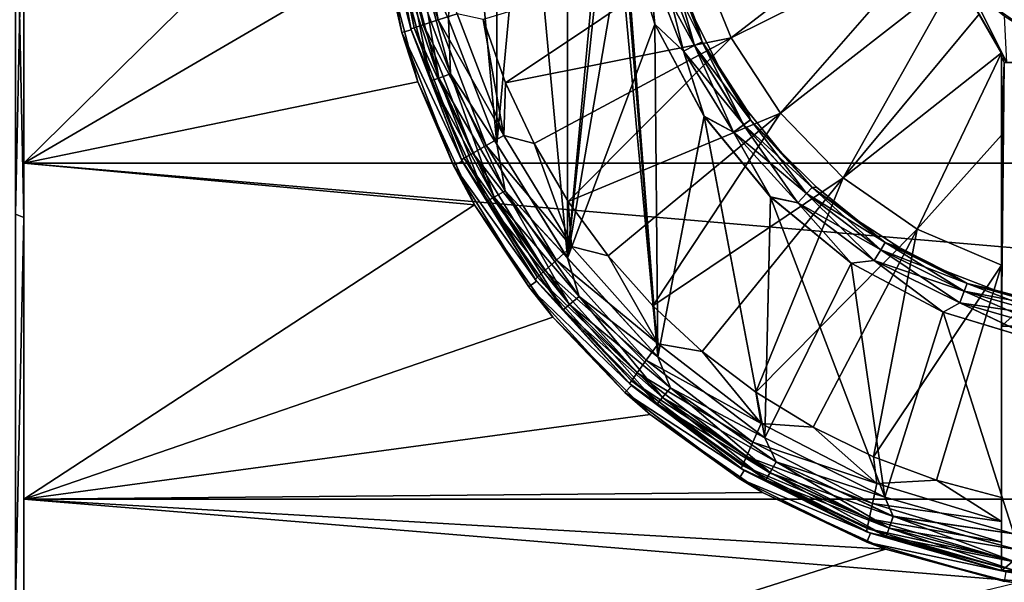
# Model space of a CAD drawing. Header units: metres. Extents: x -82 to 113, y -109 to 109.
# Tile 9 of 256: x -71.34 to -66.26, y -80.44 to -77.53. Entities that reach past the tile are written whole.
import ezdxf

# ---------------------------------------------------------------- set-up
doc = ezdxf.new("R2010")
doc.units = ezdxf.units.M
doc.layers.add('solid_20_382_013_XXX', color=7, linetype='CONTINUOUS')

msp = doc.modelspace()

# ---------------------------------------------------------------- linework, layer by layer
at = {"layer": 'solid_20_382_013_XXX'}
for points in [[(-68.511902, -78.760765, -28.4), (-68.511993, -74.239365, -28.4), (-68.045326, -73.727776, -28.4)], [(-68.511902, -78.760765, -28.4), (-68.045326, -73.727776, -28.4), (-68.269997, -76.499878, -28.4)], [(-68.876518, -78.172203, -28.4), (-68.876617, -74.827988, -28.4), (-68.511993, -74.239365, -28.4)], [(-68.511993, -78.760635, -30.4), (-68.511902, -74.239235, -30.4), (-68.876518, -74.827797, -30.4)], [(-68.511902, -78.760765, -28.4), (-68.876518, -78.172203, -28.4), (-68.511993, -74.239365, -28.4)], [(-68.045326, -79.272224, -30.4), (-68.511902, -74.239235, -30.4), (-68.511993, -78.760635, -30.4)], [(-68.269997, -76.500122, -30.4), (-68.511902, -74.239235, -30.4), (-68.045326, -79.272224, -30.4)], [(-68.876617, -78.172012, -30.4), (-68.876518, -74.827797, -30.4), (-69.126717, -75.473312, -30.4)], [(-68.876518, -78.172203, -28.4), (-69.126717, -77.526688, -28.4), (-68.876617, -74.827988, -28.4)], [(-68.511993, -78.760635, -30.4), (-68.876518, -74.827797, -30.4), (-68.876617, -78.172012, -30.4)], [(-68.876617, -78.172012, -30.4), (-69.126717, -75.473312, -30.4), (-69.126793, -77.526421, -30.4)], [(-71.362541, -76.5, -55.333809), (-71.32, -76.5, -54.847591), (-71.32, -78.551392, -54.713406)], [(-71.362541, -78.534637, -55.205799), (-71.362541, -76.5, -55.333809), (-71.32, -78.551392, -54.713406)], [(-71.362541, -78.534637, -22.994202), (-71.32, -78.551308, -23.486582), (-71.32, -76.5, -23.352407)], [(-71.362541, -76.5, -22.866192), (-71.362541, -78.534637, -22.994202), (-71.32, -76.5, -23.352407)], [(-71.32, -76.5, -52.099998), (-51.02, -76.5, -52.099998), (-51.02, -78.270164, -51.978916)], [(-71.32, -78.270187, -51.978912), (-71.32, -76.5, -52.099998), (-51.02, -78.270164, -51.978916)], [(-71.32, -78.270187, -51.978912), (-71.32, -78.551392, -54.713406), (-71.32, -76.5, -54.847591)], [(-71.32, -78.270187, -51.978912), (-71.32, -76.5, -54.847591), (-71.32, -76.5, -52.099998)], [(-71.32, -76.5, -26.1), (-71.32, -76.5, -23.352407), (-71.32, -78.551308, -23.486582)], [(-71.32, -78.270187, -26.221087), (-71.32, -76.5, -26.1), (-71.32, -78.551308, -23.486582)], [(-69.519997, -76.5, -26.1), (-71.32, -76.5, -26.1), (-71.32, -78.270187, -26.221087)], [(-69.519997, -76.5, -26.1), (-71.32, -78.270187, -26.221087), (-69.461136, -77.183723, -26.117994)], [(-68.511902, -78.760765, -28.4), (-68.269997, -76.499878, -28.4), (-68.217125, -77.036652, -28.4)], [(-68.217079, -77.036896, -30.4), (-68.269997, -76.500122, -30.4), (-68.045326, -79.272224, -30.4)], [(-66.963379, -76.5, -26.174604), (-66.241692, -77.75, -28.308971), (-66.241692, -77.75, -28.959791)], [(-66.963379, -76.5, -26.174604), (-66.269997, -77.700958, -27.6), (-66.241692, -77.75, -28.308971)], [(-66.963379, -76.5, -26.174604), (-66.241692, -77.75, -28.959791), (-66.241692, -77.75, -29.6)], [(-66.602531, -77.125, -29.6), (-66.963379, -76.5, -26.174604), (-66.241692, -77.75, -29.6)], [(-66.963379, -76.5, -26.174604), (-66.269997, -77.700958, -26.171783), (-66.269997, -77.700958, -27.6)], [(-66.963379, -76.5, -26.174604), (-66.846588, -76.702286, -26.164461), (-66.269997, -77.700958, -26.171783)], [(-66.348915, -77.435631, -30.6), (-66.100906, -77.606819, -30.6), (-65.519997, -76.5, -31.321688)], [(-66.846588, -76.702286, -26.164461), (-66.38591, -77.500198, -26.162647), (-66.269997, -77.700958, -26.171783)], [(-69.319214, -77.580956, -31.1), (-69.453148, -76.864433, -31.1), (-69.50293, -76.869102, -31.1)], [(-69.461136, -77.183723, -26.117994), (-69.367287, -77.594696, -31.1), (-69.50293, -76.869102, -31.1)], [(-69.319214, -77.580956, -31.1), (-69.50293, -76.869102, -31.1), (-69.367287, -77.594696, -31.1)], [(-69.30426, -77.570923, -26.918541), (-69.436272, -76.861031, -26.918541), (-69.4533, -76.862823, -27.048277)], [(-69.320557, -77.576233, -27.048277), (-69.4533, -76.862823, -27.048277), (-69.453148, -76.864464, -28.200001)], [(-69.30426, -77.570923, -26.918541), (-69.4533, -76.862823, -27.048277), (-69.320557, -77.576233, -27.048277)], [(-69.453148, -76.864464, -30.6), (-69.453148, -76.864433, -31.1), (-69.319214, -77.580956, -31.1)], [(-69.319214, -77.580971, -30.6), (-69.453148, -76.864464, -30.6), (-69.319214, -77.580956, -31.1)], [(-69.394997, -77.183266, -30.523464), (-69.453148, -76.864464, -30.6), (-69.319214, -77.580971, -30.6)], [(-69.319214, -77.580971, -28.200001), (-69.453148, -76.864464, -28.200001), (-69.395058, -77.183273, -28.276392)], [(-69.320557, -77.576233, -27.048277), (-69.453148, -76.864464, -28.200001), (-69.319214, -77.580971, -28.200001)], [(-69.256424, -77.555351, -26.797577), (-69.386276, -76.855766, -26.797577), (-69.436272, -76.861031, -26.918541)], [(-69.256424, -77.555351, -26.797577), (-69.436272, -76.861031, -26.918541), (-69.30426, -77.570923, -26.918541)], [(-69.180336, -77.530586, -26.693821), (-69.306747, -76.847397, -26.693821), (-69.386276, -76.855766, -26.797577)], [(-69.180336, -77.530586, -26.693821), (-69.386276, -76.855766, -26.797577), (-69.256424, -77.555351, -26.797577)], [(-69.180336, -77.530586, -26.693821), (-69.0812, -77.498322, -26.614393), (-69.306747, -76.847397, -26.693821)], [(-67.666283, -77.623375, -26.311182), (-66.73175, -76.901192, -26.15831), (-67.841461, -77.192329, -26.311182)], [(-67.666283, -77.623375, -26.311182), (-66.616341, -77.101082, -26.155943), (-66.73175, -76.901192, -26.15831)], [(-68.511902, -78.760765, -28.4), (-68.217125, -77.036652, -28.4), (-68.060486, -77.552811, -28.4)], [(-68.091408, -77.231628, -28.415224), (-68.060486, -77.552811, -28.4), (-68.217125, -77.036652, -28.4)], [(-68.06041, -77.553001, -30.4), (-68.217079, -77.036896, -30.4), (-68.045326, -79.272224, -30.4)], [(-68.091545, -77.231667, -30.384836), (-68.217079, -77.036896, -30.4), (-68.06041, -77.553001, -30.4)], [(-67.411926, -78.012985, -26.311182), (-66.616341, -77.101082, -26.155943), (-67.666283, -77.623375, -26.311182)], [(-67.411926, -78.012985, -26.311182), (-66.500786, -77.301224, -26.1574), (-66.616341, -77.101082, -26.155943)], [(-66.44886, -77.336479, -29.6), (-66.602531, -77.125, -29.6), (-66.241692, -77.75, -29.6)], [(-69.461136, -77.183723, -26.117994), (-71.32, -78.270187, -26.221087), (-69.284882, -77.851166, -26.17041)], [(-69.461136, -77.183723, -26.117994), (-69.284882, -77.851166, -26.17041), (-69.367287, -77.594696, -31.1)], [(-69.395058, -77.183273, -28.276392), (-69.352356, -77.175751, -28.341366), (-69.176788, -77.830963, -28.341366)], [(-69.217537, -77.845795, -28.276392), (-69.395058, -77.183273, -28.276392), (-69.176788, -77.830963, -28.341366)], [(-69.319214, -77.580971, -28.200001), (-69.395058, -77.183273, -28.276392), (-69.217537, -77.845795, -28.276392)], [(-69.352249, -77.175728, -30.458523), (-69.394997, -77.183266, -30.523464), (-69.217484, -77.845772, -30.523464)], [(-69.217484, -77.845772, -30.523464), (-69.394997, -77.183266, -30.523464), (-69.319214, -77.580971, -30.6)], [(-69.352356, -77.175751, -28.341366), (-69.288406, -77.164474, -28.384775), (-69.115768, -77.808754, -28.384775)], [(-69.176788, -77.830963, -28.341366), (-69.352356, -77.175751, -28.341366), (-69.115768, -77.808754, -28.384775)], [(-69.176689, -77.830925, -30.458523), (-69.288261, -77.164444, -30.415165), (-69.352249, -77.175728, -30.458523)], [(-69.176689, -77.830925, -30.458523), (-69.352249, -77.175728, -30.458523), (-69.217484, -77.845772, -30.523464)], [(-69.115768, -77.808754, -28.384775), (-69.288406, -77.164474, -28.384775), (-69.126717, -77.526688, -28.4)], [(-69.126793, -77.526421, -30.4), (-69.288261, -77.164444, -30.415165), (-69.115631, -77.808701, -30.415165)], [(-69.176689, -77.830925, -30.458523), (-69.115631, -77.808701, -30.415165), (-69.288261, -77.164444, -30.415165)], [(-67.841461, -77.192329, -26.311182), (-68.947006, -77.527679, -26.564878), (-68.831215, -77.855125, -26.564878)], [(-67.666283, -77.623375, -26.311182), (-67.841461, -77.192329, -26.311182), (-68.831215, -77.855125, -26.564878)], [(-68.029053, -77.21389, -30.341476), (-67.855156, -77.662766, -30.341476), (-67.987297, -77.202003, -30.276537)], [(-67.987244, -77.201988, -28.523609), (-67.816238, -77.643394, -28.523609), (-68.028946, -77.21386, -28.458633)], [(-67.987297, -77.202003, -30.276537), (-67.816292, -77.643417, -30.276537), (-67.94519, -77.287994, -30.200001)], [(-67.855156, -77.662766, -30.341476), (-67.816292, -77.643417, -30.276537), (-67.987297, -77.202003, -30.276537)], [(-67.987244, -77.201988, -28.523609), (-67.94519, -77.287994, -28.6), (-67.849541, -77.537178, -28.6)], [(-67.987244, -77.201988, -28.523609), (-67.849541, -77.537178, -28.6), (-67.816238, -77.643394, -28.523609)], [(-68.029053, -77.21389, -30.341476), (-68.091545, -77.231667, -30.384836), (-67.913315, -77.691727, -30.384836)], [(-67.913315, -77.691727, -30.384836), (-68.091545, -77.231667, -30.384836), (-68.06041, -77.553001, -30.4)], [(-68.028946, -77.21386, -28.458633), (-67.855057, -77.66272, -28.458633), (-68.091408, -77.231628, -28.415224)], [(-68.091408, -77.231628, -28.415224), (-67.913185, -77.691666, -28.415224), (-68.060486, -77.552811, -28.4)], [(-67.855057, -77.66272, -28.458633), (-67.913185, -77.691666, -28.415224), (-68.091408, -77.231628, -28.415224)], [(-68.029053, -77.21389, -30.341476), (-67.913315, -77.691727, -30.384836), (-67.855156, -77.662766, -30.341476)], [(-67.816238, -77.643394, -28.523609), (-67.855057, -77.66272, -28.458633), (-68.028946, -77.21386, -28.458633)], [(-67.816292, -77.643417, -30.276537), (-67.849541, -77.537178, -30.200001), (-67.94519, -77.287994, -30.200001)], [(-67.94519, -77.287994, -28.6), (-67.94519, -77.287994, -30.200001), (-67.849541, -77.537178, -30.200001)], [(-67.849541, -77.537178, -28.6), (-67.94519, -77.287994, -28.6), (-67.849541, -77.537178, -30.200001)], [(-67.087776, -78.346771, -26.311182), (-66.500786, -77.301224, -26.1574), (-67.411926, -78.012985, -26.311182)], [(-67.087776, -78.346771, -26.311182), (-66.38591, -77.500198, -26.162647), (-66.500786, -77.301224, -26.1574)], [(-66.44886, -77.336479, -29.6), (-66.241692, -77.75, -29.6), (-66.254883, -77.511169, -29.6)], [(-66.254883, -77.511169, -29.6), (-66.100906, -77.606819, -30.6), (-66.348915, -77.435631, -30.6)], [(-69.180336, -77.530586, -26.693821), (-68.841347, -78.127098, -26.614393), (-69.0812, -77.498322, -26.614393)], [(-69.0812, -77.498322, -26.614393), (-68.841347, -78.127098, -26.614393), (-68.947006, -77.527679, -26.564878)], [(-67.087776, -78.346771, -26.311182), (-66.269997, -77.700958, -26.171783), (-66.38591, -77.500198, -26.162647)], [(-69.001091, -78.219498, -26.797577), (-69.256424, -77.555351, -26.797577), (-69.30426, -77.570923, -26.918541)], [(-68.931725, -78.179375, -26.693821), (-69.180336, -77.530586, -26.693821), (-69.256424, -77.555351, -26.797577)], [(-68.931725, -78.179375, -26.693821), (-69.256424, -77.555351, -26.797577), (-69.001091, -78.219498, -26.797577)], [(-68.931725, -78.179375, -26.693821), (-68.841347, -78.127098, -26.614393), (-69.180336, -77.530586, -26.693821)], [(-68.876617, -78.172012, -30.4), (-69.126793, -77.526421, -30.4), (-69.115631, -77.808701, -30.415165)], [(-69.115768, -77.808754, -28.384775), (-69.126717, -77.526688, -28.4), (-68.876518, -78.172203, -28.4)], [(-68.841347, -78.127098, -26.614393), (-68.831215, -77.855125, -26.564878), (-68.947006, -77.527679, -26.564878)], [(-68.045258, -79.272285, -28.4), (-68.511902, -78.760765, -28.4), (-68.060486, -77.552811, -28.4)], [(-67.913185, -77.691666, -28.415224), (-67.806061, -78.028534, -28.4), (-68.060486, -77.552811, -28.4)], [(-68.045258, -79.272285, -28.4), (-68.060486, -77.552811, -28.4), (-67.806061, -78.028534, -28.4)], [(-67.805977, -78.028664, -30.4), (-68.06041, -77.553001, -30.4), (-68.045326, -79.272224, -30.4)], [(-67.913315, -77.691727, -30.384836), (-68.06041, -77.553001, -30.4), (-67.805977, -78.028664, -30.4)], [(-67.816292, -77.643417, -30.276537), (-67.728363, -77.775002, -30.200001), (-67.849541, -77.537178, -30.200001)], [(-67.849541, -77.537178, -28.6), (-67.849541, -77.537178, -30.200001), (-67.728363, -77.775002, -30.200001)], [(-67.728363, -77.775002, -28.6), (-67.849541, -77.537178, -28.6), (-67.728363, -77.775002, -30.200001)], [(-67.816238, -77.643394, -28.523609), (-67.849541, -77.537178, -28.6), (-67.728363, -77.775002, -28.6)], [(-69.055908, -78.260643, -31.1), (-69.319214, -77.580956, -31.1), (-69.367287, -77.594696, -31.1)], [(-69.284882, -77.851166, -26.17041), (-69.100632, -78.283005, -31.1), (-69.367287, -77.594696, -31.1)], [(-69.055908, -78.260643, -31.1), (-69.367287, -77.594696, -31.1), (-69.100632, -78.283005, -31.1)], [(-69.044693, -78.24472, -26.918541), (-69.30426, -77.570923, -26.918541), (-69.320557, -77.576233, -27.048277)], [(-69.059547, -78.253319, -27.048277), (-69.320557, -77.576233, -27.048277), (-69.319214, -77.580971, -28.200001)], [(-69.044693, -78.24472, -26.918541), (-69.320557, -77.576233, -27.048277), (-69.059547, -78.253319, -27.048277)], [(-69.319214, -77.580971, -30.6), (-69.319214, -77.580956, -31.1), (-69.055908, -78.260643, -31.1)], [(-69.055893, -78.260666, -30.6), (-69.319214, -77.580971, -30.6), (-69.055908, -78.260643, -31.1)], [(-69.217484, -77.845772, -30.523464), (-69.319214, -77.580971, -30.6), (-69.055893, -78.260666, -30.6)], [(-69.055893, -78.260666, -28.200001), (-69.319214, -77.580971, -28.200001), (-69.217537, -77.845795, -28.276392)], [(-69.059547, -78.253319, -27.048277), (-69.319214, -77.580971, -28.200001), (-69.055893, -78.260666, -28.200001)], [(-69.001091, -78.219498, -26.797577), (-69.30426, -77.570923, -26.918541), (-69.044693, -78.24472, -26.918541)], [(-67.666283, -77.623375, -26.311182), (-68.831215, -77.855125, -26.564878), (-68.684212, -78.1698, -26.564878)], [(-67.666283, -77.623375, -26.311182), (-68.684212, -78.1698, -26.564878), (-68.507401, -78.468742, -26.564878)], [(-67.411926, -78.012985, -26.311182), (-67.666283, -77.623375, -26.311182), (-68.507401, -78.468742, -26.564878)], [(-67.855156, -77.662766, -30.341476), (-67.601738, -78.072052, -30.341476), (-67.816292, -77.643417, -30.276537)], [(-67.816238, -77.643394, -28.523609), (-67.567047, -78.04586, -28.523609), (-67.855057, -77.66272, -28.458633)], [(-67.816292, -77.643417, -30.276537), (-67.567093, -78.045891, -30.276537), (-67.728363, -77.775002, -30.200001)], [(-67.601738, -78.072052, -30.341476), (-67.567093, -78.045891, -30.276537), (-67.816292, -77.643417, -30.276537)], [(-67.816238, -77.643394, -28.523609), (-67.728363, -77.775002, -28.6), (-67.582993, -77.998856, -28.6)], [(-67.816238, -77.643394, -28.523609), (-67.582993, -77.998856, -28.6), (-67.567047, -78.04586, -28.523609)], [(-67.855156, -77.662766, -30.341476), (-67.913315, -77.691727, -30.384836), (-67.653587, -78.111206, -30.384836)], [(-67.653587, -78.111206, -30.384836), (-67.913315, -77.691727, -30.384836), (-67.805977, -78.028664, -30.4)], [(-67.855057, -77.66272, -28.458633), (-67.601646, -78.071983, -28.458633), (-67.913185, -77.691666, -28.415224)], [(-67.913185, -77.691666, -28.415224), (-67.653473, -78.111122, -28.415224), (-67.806061, -78.028534, -28.4)], [(-67.601646, -78.071983, -28.458633), (-67.653473, -78.111122, -28.415224), (-67.913185, -77.691666, -28.415224)], [(-67.855156, -77.662766, -30.341476), (-67.653587, -78.111206, -30.384836), (-67.601738, -78.072052, -30.341476)], [(-67.567047, -78.04586, -28.523609), (-67.601646, -78.071983, -28.458633), (-67.855057, -77.66272, -28.458633)], [(-66.705788, -78.612442, -26.311182), (-66.269997, -77.700958, -26.171783), (-67.087776, -78.346771, -26.311182)], [(-66.705788, -78.612442, -26.311182), (-66.269997, -78.126534, -26.215057), (-66.269997, -77.700958, -26.171783)], [(-66.269997, -77.723663, -27.6), (-66.241692, -77.75, -28.308971), (-66.269997, -77.700958, -27.6)], [(-66.269997, -78.126534, -26.215057), (-66.269997, -77.700958, -27.6), (-66.269997, -77.700958, -26.171783)], [(-66.269997, -78.126534, -26.215057), (-66.269997, -77.723663, -27.6), (-66.269997, -77.700958, -27.6)], [(-66.269997, -77.723663, -27.6), (-66.255844, -77.75, -27.6), (-66.241692, -77.75, -28.308971)], [(-66.269997, -78.126534, -26.215057), (-66.255844, -77.75, -27.6), (-66.269997, -77.723663, -27.6)], [(-64.784157, -77.75, -27.6), (-66.255844, -77.75, -27.6), (-66.269997, -79.113068, -27.6)], [(-66.269997, -78.796982, -26.310099), (-66.269997, -79.113068, -27.6), (-66.255844, -77.75, -27.6)], [(-64.769997, -79.113037, -27.6), (-64.784157, -77.75, -27.6), (-66.269997, -79.113068, -27.6)], [(-66.269997, -78.706375, -26.295313), (-66.269997, -78.796982, -26.310099), (-66.255844, -77.75, -27.6)], [(-66.269997, -78.126534, -26.215057), (-66.269997, -78.706375, -26.295313), (-66.255844, -77.75, -27.6)], [(-64.798988, -77.75, -28.034979), (-66.255844, -77.75, -27.6), (-64.784157, -77.75, -27.6)], [(-66.241692, -77.75, -28.308971), (-66.255844, -77.75, -27.6), (-64.798988, -77.75, -28.034979)], [(-69.176788, -77.830963, -28.341366), (-69.115768, -77.808754, -28.384775), (-68.833878, -78.413269, -28.384775)], [(-68.890022, -78.445686, -30.458523), (-69.115631, -77.808701, -30.415165), (-69.176689, -77.830925, -30.458523)], [(-68.833878, -78.413269, -28.384775), (-69.115768, -77.808754, -28.384775), (-68.876518, -78.172203, -28.4)], [(-68.876617, -78.172012, -30.4), (-69.115631, -77.808701, -30.415165), (-68.833755, -78.413193, -30.415165)], [(-68.890022, -78.445686, -30.458523), (-68.833755, -78.413193, -30.415165), (-69.115631, -77.808701, -30.415165)], [(-67.567093, -78.045891, -30.276537), (-67.582993, -77.998856, -30.200001), (-67.728363, -77.775002, -30.200001)], [(-67.728363, -77.775002, -28.6), (-67.728363, -77.775002, -30.200001), (-67.582993, -77.998856, -30.200001)], [(-67.582993, -77.998856, -28.6), (-67.728363, -77.775002, -28.6), (-67.582993, -77.998856, -30.200001)], [(-69.284882, -77.851166, -26.17041), (-71.32, -78.270187, -26.221087), (-68.992294, -78.485741, -26.25255)], [(-69.284882, -77.851166, -26.17041), (-68.992294, -78.485741, -26.25255), (-69.100632, -78.283005, -31.1)], [(-69.217537, -77.845795, -28.276392), (-69.176788, -77.830963, -28.341366), (-68.890121, -78.44574, -28.341366)], [(-68.927666, -78.467415, -28.276392), (-69.217537, -77.845795, -28.276392), (-68.890121, -78.44574, -28.341366)], [(-69.055893, -78.260666, -28.200001), (-69.217537, -77.845795, -28.276392), (-68.927666, -78.467415, -28.276392)], [(-69.176689, -77.830925, -30.458523), (-69.217484, -77.845772, -30.523464), (-68.927612, -78.467384, -30.523464)], [(-68.927612, -78.467384, -30.523464), (-69.217484, -77.845772, -30.523464), (-69.055893, -78.260666, -30.6)], [(-68.890121, -78.44574, -28.341366), (-69.176788, -77.830963, -28.341366), (-68.833878, -78.413269, -28.384775)], [(-68.890022, -78.445686, -30.458523), (-69.176689, -77.830925, -30.458523), (-68.927612, -78.467384, -30.523464)], [(-68.841347, -78.127098, -26.614393), (-68.684212, -78.1698, -26.564878), (-68.831215, -77.855125, -26.564878)], [(-67.411926, -78.012985, -26.311182), (-68.507401, -78.468742, -26.564878), (-68.302429, -78.74913, -26.564878)], [(-67.411926, -78.012985, -26.311182), (-68.302429, -78.74913, -26.564878), (-68.071236, -79.008324, -26.564878)], [(-67.087776, -78.346771, -26.311182), (-67.411926, -78.012985, -26.311182), (-68.071236, -79.008324, -26.564878)], [(-67.567093, -78.045891, -30.276537), (-67.415016, -78.206284, -30.200001), (-67.582993, -77.998856, -30.200001)], [(-67.582993, -77.998856, -28.6), (-67.582993, -77.998856, -30.200001), (-67.415016, -78.206284, -30.200001)], [(-67.415016, -78.206284, -28.6), (-67.582993, -77.998856, -28.6), (-67.415016, -78.206284, -30.200001)], [(-67.567047, -78.04586, -28.523609), (-67.582993, -77.998856, -28.6), (-67.415016, -78.206284, -28.6)], [(-67.805977, -78.028664, -30.4), (-68.045326, -79.272224, -30.4), (-67.492546, -79.689285, -30.4)], [(-67.49247, -79.689331, -28.4), (-68.045258, -79.272285, -28.4), (-67.806061, -78.028534, -28.4)], [(-67.653473, -78.111122, -28.415224), (-67.463638, -78.44545, -28.4), (-67.806061, -78.028534, -28.4)], [(-67.49247, -79.689331, -28.4), (-67.806061, -78.028534, -28.4), (-67.463638, -78.44545, -28.4)], [(-67.463577, -78.445511, -30.4), (-67.805977, -78.028664, -30.4), (-67.492546, -79.689285, -30.4)], [(-67.653587, -78.111206, -30.384836), (-67.805977, -78.028664, -30.4), (-67.463577, -78.445511, -30.4)], [(-67.601738, -78.072052, -30.341476), (-67.277428, -78.427803, -30.341476), (-67.567093, -78.045891, -30.276537)], [(-67.567047, -78.04586, -28.523609), (-67.248138, -78.395676, -28.523609), (-67.601646, -78.071983, -28.458633)], [(-67.567093, -78.045891, -30.276537), (-67.248177, -78.395721, -30.276537), (-67.415016, -78.206284, -30.200001)], [(-67.277428, -78.427803, -30.341476), (-67.248177, -78.395721, -30.276537), (-67.567093, -78.045891, -30.276537)], [(-67.567047, -78.04586, -28.523609), (-67.415016, -78.206284, -28.6), (-67.248138, -78.395676, -28.523609)], [(-67.601738, -78.072052, -30.341476), (-67.653587, -78.111206, -30.384836), (-67.321198, -78.475822, -30.384836)], [(-67.321198, -78.475822, -30.384836), (-67.653587, -78.111206, -30.384836), (-67.463577, -78.445511, -30.4)], [(-67.601646, -78.071983, -28.458633), (-67.277351, -78.427719, -28.458633), (-67.653473, -78.111122, -28.415224)], [(-67.653473, -78.111122, -28.415224), (-67.321098, -78.475716, -28.415224), (-67.463638, -78.44545, -28.4)], [(-67.277351, -78.427719, -28.458633), (-67.321098, -78.475716, -28.415224), (-67.653473, -78.111122, -28.415224)], [(-67.601738, -78.072052, -30.341476), (-67.321198, -78.475822, -30.384836), (-67.277428, -78.427803, -30.341476)], [(-67.248138, -78.395676, -28.523609), (-67.277351, -78.427719, -28.458633), (-67.601646, -78.071983, -28.458633)], [(-68.931725, -78.179375, -26.693821), (-68.491524, -78.702011, -26.614393), (-68.841347, -78.127098, -26.614393)], [(-68.841347, -78.127098, -26.614393), (-68.491524, -78.702011, -26.614393), (-68.684212, -78.1698, -26.564878)], [(-66.705788, -78.612442, -26.311182), (-66.269997, -78.796982, -26.310099), (-66.269997, -78.126534, -26.215057)], [(-66.269997, -78.126534, -26.215057), (-66.269997, -78.796982, -26.310099), (-66.269997, -78.706375, -26.295313)], [(-68.628845, -78.82589, -26.797577), (-69.001091, -78.219498, -26.797577), (-69.044693, -78.24472, -26.918541)], [(-68.569214, -78.772102, -26.693821), (-68.931725, -78.179375, -26.693821), (-69.001091, -78.219498, -26.797577)], [(-68.569214, -78.772102, -26.693821), (-69.001091, -78.219498, -26.797577), (-68.628845, -78.82589, -26.797577)], [(-68.569214, -78.772102, -26.693821), (-68.491524, -78.702011, -26.614393), (-68.931725, -78.179375, -26.693821)], [(-68.511993, -78.760635, -30.4), (-68.876617, -78.172012, -30.4), (-68.833755, -78.413193, -30.415165)], [(-68.833878, -78.413269, -28.384775), (-68.876518, -78.172203, -28.4), (-68.511902, -78.760765, -28.4)], [(-68.491524, -78.702011, -26.614393), (-68.507401, -78.468742, -26.564878), (-68.684212, -78.1698, -26.564878)], [(-67.248177, -78.395721, -30.276537), (-67.22628, -78.39502, -30.200001), (-67.415016, -78.206284, -30.200001)], [(-67.415016, -78.206284, -28.6), (-67.415016, -78.206284, -30.200001), (-67.22628, -78.39502, -30.200001)], [(-67.22628, -78.39502, -28.6), (-67.415016, -78.206284, -28.6), (-67.22628, -78.39502, -30.200001)], [(-67.248138, -78.395676, -28.523609), (-67.415016, -78.206284, -28.6), (-67.22628, -78.39502, -28.6)], [(-71.32, -78.270187, -51.978912), (-51.02, -78.270164, -51.978916), (-51.02, -80.007355, -51.617924)], [(-71.32, -78.270187, -51.978912), (-51.02, -80.007355, -51.617924), (-71.32, -80.007378, -51.61792)], [(-71.32, -78.270187, -51.978912), (-71.32, -80.007378, -51.61792), (-71.32, -78.551392, -54.713406)], [(-71.32, -80.007378, -26.582081), (-71.32, -78.270187, -26.221087), (-71.32, -78.551308, -23.486582)], [(-68.992294, -78.485741, -26.25255), (-71.32, -78.270187, -26.221087), (-71.32, -80.007378, -26.582081)], [(-68.672226, -78.880333, -31.1), (-69.055908, -78.260643, -31.1), (-69.100632, -78.283005, -31.1)], [(-68.666321, -78.859703, -26.918541), (-69.044693, -78.24472, -26.918541), (-69.059547, -78.253319, -27.048277)], [(-68.679077, -78.871223, -27.048277), (-69.059547, -78.253319, -27.048277), (-69.055893, -78.260666, -28.200001)], [(-68.666321, -78.859703, -26.918541), (-69.059547, -78.253319, -27.048277), (-68.679077, -78.871223, -27.048277)], [(-69.055893, -78.260666, -30.6), (-69.055908, -78.260643, -31.1), (-68.672226, -78.880333, -31.1)], [(-68.672165, -78.880409, -30.6), (-69.055893, -78.260666, -30.6), (-68.672226, -78.880333, -31.1)], [(-68.927612, -78.467384, -30.523464), (-69.055893, -78.260666, -30.6), (-68.672165, -78.880409, -30.6)], [(-68.672165, -78.880409, -28.200001), (-69.055893, -78.260666, -28.200001), (-68.927666, -78.467415, -28.276392)], [(-68.679077, -78.871223, -27.048277), (-69.055893, -78.260666, -28.200001), (-68.672165, -78.880409, -28.200001)], [(-68.628845, -78.82589, -26.797577), (-69.044693, -78.24472, -26.918541), (-68.666321, -78.859703, -26.918541)], [(-68.992294, -78.485741, -26.25255), (-68.71209, -78.910515, -31.1), (-69.100632, -78.283005, -31.1)], [(-68.672226, -78.880333, -31.1), (-69.100632, -78.283005, -31.1), (-68.71209, -78.910515, -31.1)], [(-67.087776, -78.346771, -26.311182), (-68.071236, -79.008324, -26.564878), (-67.81601, -79.243874, -26.564878)], [(-67.087776, -78.346771, -26.311182), (-67.81601, -79.243874, -26.564878), (-67.539139, -79.453568, -26.564878)], [(-66.705788, -78.612442, -26.311182), (-67.087776, -78.346771, -26.311182), (-67.539139, -79.453568, -26.564878)], [(-68.890121, -78.44574, -28.341366), (-68.833878, -78.413269, -28.384775), (-68.451294, -78.959648, -28.384775)], [(-68.500961, -79.00132, -30.458523), (-68.833755, -78.413193, -30.415165), (-68.890022, -78.445686, -30.458523)], [(-68.451294, -78.959648, -28.384775), (-68.833878, -78.413269, -28.384775), (-68.511902, -78.760765, -28.4)], [(-68.511993, -78.760635, -30.4), (-68.833755, -78.413193, -30.415165), (-68.451187, -78.959557, -30.415165)], [(-68.500961, -79.00132, -30.458523), (-68.451187, -78.959557, -30.415165), (-68.833755, -78.413193, -30.415165)], [(-67.277428, -78.427803, -30.341476), (-66.893272, -78.717903, -30.341476), (-67.248177, -78.395721, -30.276537)], [(-67.248138, -78.395676, -28.523609), (-66.870384, -78.680946, -28.523609), (-67.277351, -78.427719, -28.458633)], [(-67.248177, -78.395721, -30.276537), (-66.870415, -78.681, -30.276537), (-67.22628, -78.39502, -30.200001)], [(-66.893272, -78.717903, -30.341476), (-66.870415, -78.681, -30.276537), (-67.248177, -78.395721, -30.276537)], [(-67.248138, -78.395676, -28.523609), (-67.22628, -78.39502, -28.6), (-67.018852, -78.562996, -28.6)], [(-67.248138, -78.395676, -28.523609), (-67.018852, -78.562996, -28.6), (-66.870384, -78.680946, -28.523609)], [(-66.870415, -78.681, -30.276537), (-67.018852, -78.562996, -30.200001), (-67.22628, -78.39502, -30.200001)], [(-67.22628, -78.39502, -28.6), (-67.22628, -78.39502, -30.200001), (-67.018852, -78.562996, -30.200001)], [(-67.018852, -78.562996, -28.6), (-67.22628, -78.39502, -28.6), (-67.018852, -78.562996, -30.200001)], [(-68.927666, -78.467415, -28.276392), (-68.890121, -78.44574, -28.341366), (-68.501045, -79.001396, -28.341366)], [(-68.534256, -79.029266, -28.276392), (-68.927666, -78.467415, -28.276392), (-68.501045, -79.001396, -28.341366)], [(-68.672165, -78.880409, -28.200001), (-68.927666, -78.467415, -28.276392), (-68.534256, -79.029266, -28.276392)], [(-68.890022, -78.445686, -30.458523), (-68.927612, -78.467384, -30.523464), (-68.53421, -79.029228, -30.523464)], [(-68.53421, -79.029228, -30.523464), (-68.927612, -78.467384, -30.523464), (-68.672165, -78.880409, -30.6)], [(-68.501045, -79.001396, -28.341366), (-68.890121, -78.44574, -28.341366), (-68.451294, -78.959648, -28.384775)], [(-68.500961, -79.00132, -30.458523), (-68.890022, -78.445686, -30.458523), (-68.53421, -79.029228, -30.523464)], [(-68.491524, -78.702011, -26.614393), (-68.302429, -78.74913, -26.564878), (-68.507401, -78.468742, -26.564878)], [(-67.463577, -78.445511, -30.4), (-67.492546, -79.689285, -30.4), (-66.872772, -79.997498, -30.4)], [(-67.49247, -79.689331, -28.4), (-67.463638, -78.44545, -28.4), (-67.046303, -78.787552, -28.4)], [(-67.321098, -78.475716, -28.415224), (-67.046303, -78.787552, -28.4), (-67.463638, -78.44545, -28.4)], [(-67.046227, -78.787605, -30.4), (-67.463577, -78.445511, -30.4), (-66.872772, -79.997498, -30.4)], [(-67.321198, -78.475822, -30.384836), (-67.463577, -78.445511, -30.4), (-67.046227, -78.787605, -30.4)], [(-67.277428, -78.427803, -30.341476), (-67.321198, -78.475822, -30.384836), (-66.927475, -78.773148, -30.384836)], [(-67.277351, -78.427719, -28.458633), (-66.893211, -78.717812, -28.458633), (-67.321098, -78.475716, -28.415224)], [(-67.277428, -78.427803, -30.341476), (-66.927475, -78.773148, -30.384836), (-66.893272, -78.717903, -30.341476)], [(-66.870384, -78.680946, -28.523609), (-66.893211, -78.717812, -28.458633), (-67.277351, -78.427719, -28.458633)], [(-68.992294, -78.485741, -26.25255), (-71.32, -80.007378, -26.582081), (-68.587906, -79.066696, -26.355892)], [(-68.992294, -78.485741, -26.25255), (-68.587906, -79.066696, -26.355892), (-68.71209, -78.910515, -31.1)], [(-66.927475, -78.773148, -30.384836), (-67.321198, -78.475822, -30.384836), (-67.046227, -78.787605, -30.4)], [(-67.321098, -78.475716, -28.415224), (-66.927399, -78.773026, -28.415224), (-67.046303, -78.787552, -28.4)], [(-66.893211, -78.717812, -28.458633), (-66.927399, -78.773026, -28.415224), (-67.321098, -78.475716, -28.415224)], [(-71.362541, -80.537186, -54.823792), (-71.362541, -78.534637, -55.205799), (-71.32, -78.551392, -54.713406)], [(-71.362541, -78.534637, -22.994202), (-71.362541, -80.537186, -23.376207), (-71.32, -78.551308, -23.486582)], [(-71.362541, -80.537186, -23.376207), (-71.32, -80.572571, -23.888138), (-71.32, -78.551308, -23.486582)], [(-71.362541, -80.537186, -54.823792), (-71.32, -78.551392, -54.713406), (-71.32, -80.572655, -54.311844)], [(-71.32, -80.007378, -26.582081), (-71.32, -78.551308, -23.486582), (-71.32, -80.572571, -23.888138)], [(-71.32, -80.007378, -51.61792), (-71.32, -80.572655, -54.311844), (-71.32, -78.551392, -54.713406)], [(-66.870415, -78.681, -30.276537), (-66.794998, -78.708366, -30.200001), (-67.018852, -78.562996, -30.200001)], [(-67.018852, -78.562996, -28.6), (-67.018852, -78.562996, -30.200001), (-66.794998, -78.708366, -30.200001)], [(-66.794998, -78.708366, -28.6), (-67.018852, -78.562996, -28.6), (-66.794998, -78.708366, -30.200001)], [(-66.870384, -78.680946, -28.523609), (-67.018852, -78.562996, -28.6), (-66.794998, -78.708366, -28.6)], [(-66.705788, -78.612442, -26.311182), (-67.539139, -79.453568, -26.564878), (-67.24324, -79.635437, -26.564878)], [(-66.705788, -78.612442, -26.311182), (-67.24324, -79.635437, -26.564878), (-66.931099, -79.78775, -26.564878)], [(-66.705788, -78.612442, -26.311182), (-66.931099, -79.78775, -26.564878), (-66.269997, -78.796982, -26.310099)], [(-68.569214, -78.772102, -26.693821), (-68.04332, -79.20401, -26.614393), (-68.491524, -78.702011, -26.614393)], [(-68.491524, -78.702011, -26.614393), (-68.04332, -79.20401, -26.614393), (-68.302429, -78.74913, -26.564878)], [(-66.893272, -78.717903, -30.341476), (-66.927475, -78.773148, -30.384836), (-66.485817, -78.993065, -30.384836)], [(-66.893211, -78.717812, -28.458633), (-66.462311, -78.932373, -28.458633), (-66.927399, -78.773026, -28.415224)], [(-66.893272, -78.717903, -30.341476), (-66.462349, -78.93248, -30.341476), (-66.870415, -78.681, -30.276537)], [(-66.893272, -78.717903, -30.341476), (-66.485817, -78.993065, -30.384836), (-66.462349, -78.93248, -30.341476)], [(-66.870384, -78.680946, -28.523609), (-66.446648, -78.891945, -28.523609), (-66.893211, -78.717812, -28.458633)], [(-66.446648, -78.891945, -28.523609), (-66.462311, -78.932373, -28.458633), (-66.893211, -78.717812, -28.458633)], [(-66.870415, -78.681, -30.276537), (-66.446663, -78.891998, -30.276537), (-66.794998, -78.708366, -30.200001)], [(-66.462349, -78.93248, -30.341476), (-66.446663, -78.891998, -30.276537), (-66.870415, -78.681, -30.276537)], [(-66.870384, -78.680946, -28.523609), (-66.794998, -78.708366, -28.6), (-66.557175, -78.829544, -28.6)], [(-66.870384, -78.680946, -28.523609), (-66.557175, -78.829544, -28.6), (-66.446648, -78.891945, -28.523609)], [(-66.446663, -78.891998, -30.276537), (-66.557175, -78.829544, -30.200001), (-66.794998, -78.708366, -30.200001)], [(-66.794998, -78.708366, -28.6), (-66.794998, -78.708366, -30.200001), (-66.557175, -78.829544, -30.200001)], [(-66.557175, -78.829544, -28.6), (-66.794998, -78.708366, -28.6), (-66.557175, -78.829544, -30.200001)], [(-68.104912, -79.288971, -26.693821), (-68.569214, -78.772102, -26.693821), (-68.628845, -78.82589, -26.797577)], [(-68.104912, -79.288971, -26.693821), (-68.04332, -79.20401, -26.614393), (-68.569214, -78.772102, -26.693821)], [(-68.045326, -79.272224, -30.4), (-68.511993, -78.760635, -30.4), (-68.451187, -78.959557, -30.415165)], [(-68.451294, -78.959648, -28.384775), (-68.511902, -78.760765, -28.4), (-68.045258, -79.272285, -28.4)], [(-68.04332, -79.20401, -26.614393), (-68.071236, -79.008324, -26.564878), (-68.302429, -78.74913, -26.564878)], [(-66.927399, -78.773026, -28.415224), (-66.57058, -79.041412, -28.4), (-67.046303, -78.787552, -28.4)], [(-66.927475, -78.773148, -30.384836), (-67.046227, -78.787605, -30.4), (-66.570534, -79.041435, -30.4)], [(-66.485817, -78.993065, -30.384836), (-66.927475, -78.773148, -30.384836), (-66.570534, -79.041435, -30.4)], [(-66.927399, -78.773026, -28.415224), (-66.485764, -78.992928, -28.415224), (-66.57058, -79.041412, -28.4)], [(-66.462311, -78.932373, -28.458633), (-66.485764, -78.992928, -28.415224), (-66.927399, -78.773026, -28.415224)], [(-68.152184, -79.354164, -26.797577), (-68.628845, -78.82589, -26.797577), (-68.666321, -78.859703, -26.918541)], [(-68.104912, -79.288971, -26.693821), (-68.628845, -78.82589, -26.797577), (-68.152184, -79.354164, -26.797577)], [(-66.872719, -79.99752, -28.4), (-67.49247, -79.689331, -28.4), (-67.046303, -78.787552, -28.4)], [(-66.872719, -79.99752, -28.4), (-67.046303, -78.787552, -28.4), (-66.57058, -79.041412, -28.4)], [(-66.570534, -79.041435, -30.4), (-67.046227, -78.787605, -30.4), (-66.872772, -79.997498, -30.4)], [(-66.605667, -79.909081, -26.564878), (-66.269997, -78.796982, -26.310099), (-66.931099, -79.78775, -26.564878)], [(-66.605667, -79.909081, -26.564878), (-66.269997, -79.998283, -26.564878), (-66.269997, -78.796982, -26.310099)], [(-66.446663, -78.891998, -30.276537), (-66.307991, -78.925194, -30.200001), (-66.557175, -78.829544, -30.200001)], [(-66.557175, -78.829544, -28.6), (-66.557175, -78.829544, -30.200001), (-66.307991, -78.925194, -30.200001)], [(-66.307991, -78.925194, -28.6), (-66.557175, -78.829544, -28.6), (-66.307991, -78.925194, -30.200001)], [(-66.446648, -78.891945, -28.523609), (-66.557175, -78.829544, -28.6), (-66.307991, -78.925194, -28.6)], [(-66.269997, -78.796982, -26.310099), (-66.269997, -79.998283, -26.564878), (-66.269997, -79.113068, -27.6)], [(-68.181145, -79.419044, -31.1), (-68.672226, -78.880333, -31.1), (-68.71209, -78.910515, -31.1)], [(-68.181885, -79.395149, -26.918541), (-68.666321, -78.859703, -26.918541), (-68.679077, -78.871223, -27.048277)], [(-68.191994, -79.409111, -27.048277), (-68.679077, -78.871223, -27.048277), (-68.672165, -78.880409, -28.200001)], [(-68.181885, -79.395149, -26.918541), (-68.679077, -78.871223, -27.048277), (-68.191994, -79.409111, -27.048277)], [(-68.672165, -78.880409, -30.6), (-68.672226, -78.880333, -31.1), (-68.181145, -79.419044, -31.1)], [(-68.181099, -79.419083, -30.6), (-68.672165, -78.880409, -30.6), (-68.181145, -79.419044, -31.1)], [(-68.53421, -79.029228, -30.523464), (-68.672165, -78.880409, -30.6), (-68.181099, -79.419083, -30.6)], [(-68.181099, -79.419083, -28.200001), (-68.672165, -78.880409, -28.200001), (-68.534256, -79.029266, -28.276392)], [(-68.191994, -79.409111, -27.048277), (-68.672165, -78.880409, -28.200001), (-68.181099, -79.419083, -28.200001)], [(-68.152184, -79.354164, -26.797577), (-68.666321, -78.859703, -26.918541), (-68.181885, -79.395149, -26.918541)], [(-68.587906, -79.066696, -26.355892), (-68.214798, -79.456024, -31.1), (-68.71209, -78.910515, -31.1)], [(-68.181145, -79.419044, -31.1), (-68.71209, -78.910515, -31.1), (-68.214798, -79.456024, -31.1)], [(-66.462349, -78.93248, -30.341476), (-66.485817, -78.993065, -30.384836), (-66.011276, -79.128082, -30.384836)], [(-66.462311, -78.932373, -28.458633), (-65.999313, -79.06411, -28.458633), (-66.485764, -78.992928, -28.415224)], [(-66.462349, -78.93248, -30.341476), (-65.999336, -79.064217, -30.341476), (-66.446663, -78.891998, -30.276537)], [(-66.462349, -78.93248, -30.341476), (-66.011276, -79.128082, -30.384836), (-65.999336, -79.064217, -30.341476)], [(-66.446648, -78.891945, -28.523609), (-65.991348, -79.021484, -28.523609), (-66.462311, -78.932373, -28.458633)], [(-65.991348, -79.021484, -28.523609), (-65.999313, -79.06411, -28.458633), (-66.462311, -78.932373, -28.458633)], [(-66.446663, -78.891998, -30.276537), (-65.991356, -79.021545, -30.276537), (-66.307991, -78.925194, -30.200001)], [(-65.999336, -79.064217, -30.341476), (-65.991356, -79.021545, -30.276537), (-66.446663, -78.891998, -30.276537)], [(-66.446648, -78.891945, -28.523609), (-66.307991, -78.925194, -28.6), (-66.050179, -78.994278, -28.6)], [(-66.446648, -78.891945, -28.523609), (-66.050179, -78.994278, -28.6), (-65.991348, -79.021484, -28.523609)], [(-65.991356, -79.021545, -30.276537), (-66.050179, -78.994278, -30.200001), (-66.307991, -78.925194, -30.200001)], [(-66.307991, -78.925194, -28.6), (-66.307991, -78.925194, -30.200001), (-66.050179, -78.994278, -30.200001)], [(-66.050179, -78.994278, -28.6), (-66.307991, -78.925194, -28.6), (-66.050179, -78.994278, -30.200001)], [(-68.501045, -79.001396, -28.341366), (-68.451294, -78.959648, -28.384775), (-67.979652, -79.431297, -28.384775)], [(-68.021324, -79.480957, -30.458523), (-68.451187, -78.959557, -30.415165), (-68.500961, -79.00132, -30.458523)], [(-67.979652, -79.431297, -28.384775), (-68.451294, -78.959648, -28.384775), (-68.045258, -79.272285, -28.4)], [(-68.045326, -79.272224, -30.4), (-68.451187, -78.959557, -30.415165), (-67.979561, -79.431183, -30.415165)], [(-68.021324, -79.480957, -30.458523), (-67.979561, -79.431183, -30.415165), (-68.451187, -78.959557, -30.415165)], [(-68.534256, -79.029266, -28.276392), (-68.501045, -79.001396, -28.341366), (-68.021393, -79.481041, -28.341366)], [(-68.049263, -79.514259, -28.276392), (-68.534256, -79.029266, -28.276392), (-68.021393, -79.481041, -28.341366)], [(-68.181099, -79.419083, -28.200001), (-68.534256, -79.029266, -28.276392), (-68.049263, -79.514259, -28.276392)], [(-68.500961, -79.00132, -30.458523), (-68.53421, -79.029228, -30.523464), (-68.049225, -79.514214, -30.523464)], [(-68.049225, -79.514214, -30.523464), (-68.53421, -79.029228, -30.523464), (-68.181099, -79.419083, -30.6)], [(-68.021393, -79.481041, -28.341366), (-68.501045, -79.001396, -28.341366), (-67.979652, -79.431297, -28.384775)], [(-68.021324, -79.480957, -30.458523), (-68.500961, -79.00132, -30.458523), (-68.049225, -79.514214, -30.523464)], [(-68.04332, -79.20401, -26.614393), (-67.81601, -79.243874, -26.564878), (-68.071236, -79.008324, -26.564878)], [(-66.485764, -78.992928, -28.415224), (-66.053879, -79.197678, -28.4), (-66.57058, -79.041412, -28.4)], [(-66.485817, -78.993065, -30.384836), (-66.570534, -79.041435, -30.4), (-66.053825, -79.197685, -30.4)], [(-66.011276, -79.128082, -30.384836), (-66.485817, -78.993065, -30.384836), (-66.053825, -79.197685, -30.4)], [(-66.485764, -78.992928, -28.415224), (-66.011246, -79.127945, -28.415224), (-66.053879, -79.197678, -28.4)], [(-65.999313, -79.06411, -28.458633), (-66.011246, -79.127945, -28.415224), (-66.485764, -78.992928, -28.415224)], [(-68.587906, -79.066696, -26.355892), (-71.32, -80.007378, -26.582081), (-68.085075, -79.569267, -26.467525)], [(-68.587906, -79.066696, -26.355892), (-68.085075, -79.569267, -26.467525), (-68.214798, -79.456024, -31.1)], [(-66.570534, -79.041435, -30.4), (-66.872772, -79.997498, -30.4), (-66.206383, -80.186646, -30.4)], [(-66.206329, -80.186661, -28.4), (-66.872719, -79.99752, -28.4), (-66.57058, -79.041412, -28.4)], [(-66.206329, -80.186661, -28.4), (-66.57058, -79.041412, -28.4), (-66.053879, -79.197678, -28.4)], [(-66.053825, -79.197685, -30.4), (-66.570534, -79.041435, -30.4), (-66.206383, -80.186646, -30.4)], [(-64.769997, -79.113037, -27.6), (-66.269997, -80.378143, -27.6), (-64.769997, -80.378143, -27.6)], [(-64.769997, -79.113037, -27.6), (-66.269997, -79.113068, -27.6), (-66.269997, -80.378143, -27.6)], [(-66.269997, -80.378143, -27.048277), (-66.269997, -80.378143, -27.6), (-66.269997, -79.113068, -27.6)], [(-66.269997, -80.360695, -26.918541), (-66.269997, -80.378143, -27.048277), (-66.269997, -79.113068, -27.6)], [(-66.269997, -80.310432, -26.799185), (-66.269997, -80.360695, -26.918541), (-66.269997, -79.113068, -27.6)], [(-66.269997, -80.229332, -26.695166), (-66.269997, -80.310432, -26.799185), (-66.269997, -79.113068, -27.6)], [(-66.269997, -80.123245, -26.615301), (-66.269997, -80.229332, -26.695166), (-66.269997, -79.113068, -27.6)], [(-66.269997, -79.998283, -26.564878), (-66.269997, -80.123245, -26.615301), (-66.269997, -79.113068, -27.6)], [(-68.104912, -79.288971, -26.693821), (-67.511566, -79.616486, -26.614393), (-68.04332, -79.20401, -26.614393)], [(-68.04332, -79.20401, -26.614393), (-67.511566, -79.616486, -26.614393), (-67.81601, -79.243874, -26.564878)], [(-67.492546, -79.689285, -30.4), (-68.045326, -79.272224, -30.4), (-67.979561, -79.431183, -30.415165)], [(-67.979652, -79.431297, -28.384775), (-68.045258, -79.272285, -28.4), (-67.49247, -79.689331, -28.4)], [(-67.511566, -79.616486, -26.614393), (-67.539139, -79.453568, -26.564878), (-67.81601, -79.243874, -26.564878)], [(-67.554321, -79.712738, -26.693821), (-68.104912, -79.288971, -26.693821), (-68.152184, -79.354164, -26.797577)], [(-67.554321, -79.712738, -26.693821), (-67.511566, -79.616486, -26.614393), (-68.104912, -79.288971, -26.693821)], [(-67.587128, -79.786583, -26.797577), (-68.152184, -79.354164, -26.797577), (-68.181885, -79.395149, -26.918541)], [(-67.554321, -79.712738, -26.693821), (-68.152184, -79.354164, -26.797577), (-67.587128, -79.786583, -26.797577)], [(-67.599442, -79.85833, -31.1), (-68.181145, -79.419044, -31.1), (-68.214798, -79.456024, -31.1)], [(-67.607727, -79.833, -26.918541), (-68.181885, -79.395149, -26.918541), (-68.191994, -79.409111, -27.048277)], [(-67.614738, -79.848816, -27.048277), (-68.191994, -79.409111, -27.048277), (-68.181099, -79.419083, -28.200001)], [(-67.607727, -79.833, -26.918541), (-68.191994, -79.409111, -27.048277), (-67.614738, -79.848816, -27.048277)], [(-67.587128, -79.786583, -26.797577), (-68.181885, -79.395149, -26.918541), (-67.607727, -79.833, -26.918541)], [(-68.181099, -79.419083, -30.6), (-68.181145, -79.419044, -31.1), (-67.599442, -79.85833, -31.1)], [(-67.599403, -79.85836, -30.6), (-68.181099, -79.419083, -30.6), (-67.599442, -79.85833, -31.1)], [(-68.049225, -79.514214, -30.523464), (-68.181099, -79.419083, -30.6), (-67.599403, -79.85836, -30.6)], [(-67.599403, -79.85836, -28.200001), (-68.181099, -79.419083, -28.200001), (-68.049263, -79.514259, -28.276392)], [(-67.614738, -79.848816, -27.048277), (-68.181099, -79.419083, -28.200001), (-67.599403, -79.85836, -28.200001)], [(-68.021393, -79.481041, -28.341366), (-67.979652, -79.431297, -28.384775), (-67.433266, -79.813881, -28.384775)], [(-67.465683, -79.870018, -30.458523), (-67.979561, -79.431183, -30.415165), (-68.021324, -79.480957, -30.458523)], [(-67.433266, -79.813881, -28.384775), (-67.979652, -79.431297, -28.384775), (-67.49247, -79.689331, -28.4)], [(-67.492546, -79.689285, -30.4), (-67.979561, -79.431183, -30.415165), (-67.433197, -79.813751, -30.415165)], [(-67.465683, -79.870018, -30.458523), (-67.433197, -79.813751, -30.415165), (-67.979561, -79.431183, -30.415165)], [(-68.085075, -79.569267, -26.467525), (-67.62574, -79.900856, -31.1), (-68.214798, -79.456024, -31.1)], [(-67.599442, -79.85833, -31.1), (-68.214798, -79.456024, -31.1), (-67.62574, -79.900856, -31.1)], [(-68.049263, -79.514259, -28.276392), (-68.021393, -79.481041, -28.341366), (-67.465736, -79.870117, -28.341366)], [(-68.021324, -79.480957, -30.458523), (-68.049225, -79.514214, -30.523464), (-67.487389, -79.907616, -30.523464)], [(-67.465736, -79.870117, -28.341366), (-68.021393, -79.481041, -28.341366), (-67.433266, -79.813881, -28.384775)], [(-67.465683, -79.870018, -30.458523), (-68.021324, -79.480957, -30.458523), (-67.487389, -79.907616, -30.523464)], [(-67.511566, -79.616486, -26.614393), (-67.24324, -79.635437, -26.564878), (-67.539139, -79.453568, -26.564878)], [(-67.487419, -79.907669, -28.276392), (-68.049263, -79.514259, -28.276392), (-67.465736, -79.870117, -28.341366)], [(-67.599403, -79.85836, -28.200001), (-68.049263, -79.514259, -28.276392), (-67.487419, -79.907669, -28.276392)], [(-67.487389, -79.907616, -30.523464), (-68.049225, -79.514214, -30.523464), (-67.599403, -79.85836, -30.6)], [(-68.085075, -79.569267, -26.467525), (-71.32, -80.007378, -26.582081), (-67.50386, -79.973366, -26.572607)], [(-68.085075, -79.569267, -26.467525), (-67.50386, -79.973366, -26.572607), (-67.62574, -79.900856, -31.1)], [(-67.554321, -79.712738, -26.693821), (-66.913872, -79.925774, -26.614393), (-67.511566, -79.616486, -26.614393)], [(-67.511566, -79.616486, -26.614393), (-66.913872, -79.925774, -26.614393), (-67.24324, -79.635437, -26.564878)], [(-66.913872, -79.925774, -26.614393), (-66.931099, -79.78775, -26.564878), (-67.24324, -79.635437, -26.564878)], [(-66.872772, -79.997498, -30.4), (-67.492546, -79.689285, -30.4), (-67.433197, -79.813751, -30.415165)], [(-67.433266, -79.813881, -28.384775), (-67.49247, -79.689331, -28.4), (-66.872719, -79.99752, -28.4)], [(-66.935814, -80.029251, -26.693821), (-67.554321, -79.712738, -26.693821), (-67.587128, -79.786583, -26.797577)], [(-66.935814, -80.029251, -26.693821), (-66.913872, -79.925774, -26.614393), (-67.554321, -79.712738, -26.693821)], [(-66.952644, -80.108627, -26.797577), (-67.587128, -79.786583, -26.797577), (-67.607727, -79.833, -26.918541)], [(-66.935814, -80.029251, -26.693821), (-67.587128, -79.786583, -26.797577), (-66.952644, -80.108627, -26.797577)], [(-66.913872, -79.925774, -26.614393), (-66.605667, -79.909081, -26.564878), (-66.931099, -79.78775, -26.564878)], [(-66.963196, -80.158508, -26.918541), (-67.607727, -79.833, -26.918541), (-67.614738, -79.848816, -27.048277)], [(-66.952644, -80.108627, -26.797577), (-67.607727, -79.833, -26.918541), (-66.963196, -80.158508, -26.918541)], [(-67.465736, -79.870117, -28.341366), (-67.433266, -79.813881, -28.384775), (-66.828751, -80.095772, -28.384775)], [(-66.850929, -80.156685, -30.458523), (-67.433197, -79.813751, -30.415165), (-67.465683, -79.870018, -30.458523)], [(-66.828751, -80.095772, -28.384775), (-67.433266, -79.813881, -28.384775), (-66.872719, -79.99752, -28.4)], [(-66.872772, -79.997498, -30.4), (-67.433197, -79.813751, -30.415165), (-66.828705, -80.095634, -30.415165)], [(-66.850929, -80.156685, -30.458523), (-66.828705, -80.095634, -30.415165), (-67.433197, -79.813751, -30.415165)], [(-66.946922, -80.183258, -31.1), (-67.599442, -79.85833, -31.1), (-67.62574, -79.900856, -31.1)], [(-66.966782, -80.175499, -27.048277), (-67.614738, -79.848816, -27.048277), (-67.599403, -79.85836, -28.200001)], [(-66.963196, -80.158508, -26.918541), (-67.614738, -79.848816, -27.048277), (-66.966782, -80.175499, -27.048277)], [(-67.599403, -79.85836, -30.6), (-67.599442, -79.85833, -31.1), (-66.946922, -80.183258, -31.1)], [(-66.946907, -80.183266, -30.6), (-67.599403, -79.85836, -30.6), (-66.946922, -80.183258, -31.1)], [(-67.487389, -79.907616, -30.523464), (-67.599403, -79.85836, -30.6), (-66.946907, -80.183266, -30.6)], [(-66.946907, -80.183266, -28.200001), (-67.599403, -79.85836, -28.200001), (-67.487419, -79.907669, -28.276392)], [(-66.966782, -80.175499, -27.048277), (-67.599403, -79.85836, -28.200001), (-66.946907, -80.183266, -28.200001)], [(-67.487419, -79.907669, -28.276392), (-67.465736, -79.870117, -28.341366), (-66.85096, -80.156792, -28.341366)], [(-67.465683, -79.870018, -30.458523), (-67.487389, -79.907616, -30.523464), (-66.865776, -80.197479, -30.523464)], [(-66.85096, -80.156792, -28.341366), (-67.465736, -79.870117, -28.341366), (-66.828751, -80.095772, -28.384775)], [(-66.850929, -80.156685, -30.458523), (-67.465683, -79.870018, -30.458523), (-66.865776, -80.197479, -30.523464)], [(-67.50386, -79.973366, -26.572607), (-66.964973, -80.229881, -31.1), (-67.62574, -79.900856, -31.1)], [(-66.946922, -80.183258, -31.1), (-67.62574, -79.900856, -31.1), (-66.964973, -80.229881, -31.1)], [(-66.865791, -80.197533, -28.276392), (-67.487419, -79.907669, -28.276392), (-66.85096, -80.156792, -28.341366)], [(-66.946907, -80.183266, -28.200001), (-67.487419, -79.907669, -28.276392), (-66.865791, -80.197533, -28.276392)], [(-66.865776, -80.197479, -30.523464), (-67.487389, -79.907616, -30.523464), (-66.946907, -80.183266, -30.6)], [(-66.935814, -80.029251, -26.693821), (-66.269997, -80.123245, -26.615301), (-66.913872, -79.925774, -26.614393)], [(-66.913872, -79.925774, -26.614393), (-66.269997, -80.123245, -26.615301), (-66.605667, -79.909081, -26.564878)], [(-66.605667, -79.909081, -26.564878), (-66.269997, -80.123245, -26.615301), (-66.269997, -79.998283, -26.564878)], [(-67.50386, -79.973366, -26.572607), (-71.32, -80.007378, -26.582081), (-66.868729, -80.265755, -26.657366)], [(-67.50386, -79.973366, -26.572607), (-66.868729, -80.265755, -26.657366), (-66.964973, -80.229881, -31.1)], [(-66.206383, -80.186646, -30.4), (-66.872772, -79.997498, -30.4), (-66.828705, -80.095634, -30.415165)], [(-66.828751, -80.095772, -28.384775), (-66.872719, -79.99752, -28.4), (-66.206329, -80.186661, -28.4)], [(-71.32, -80.007378, -51.61792), (-51.02, -80.007355, -51.617924), (-51.02, -81.679214, -51.023746)], [(-71.32, -81.679214, -27.176254), (-51.02, -81.679214, -27.176252), (-51.02, -80.007355, -26.582075)], [(-65.519997, -80.5, -26.730682), (-71.32, -81.679214, -27.176254), (-51.02, -80.007355, -26.582075)], [(-71.32, -80.007378, -51.61792), (-51.02, -81.679214, -51.023746), (-71.32, -81.679214, -51.023746)], [(-71.32, -80.007378, -51.61792), (-71.32, -81.679214, -51.023746), (-71.32, -80.572655, -54.311844)], [(-71.32, -81.679214, -27.176254), (-71.32, -80.007378, -26.582081), (-71.32, -80.572571, -23.888138)], [(-66.868729, -80.265755, -26.657366), (-71.32, -80.007378, -26.582081), (-71.32, -81.679214, -27.176254)], [(-66.935814, -80.029251, -26.693821), (-66.952644, -80.108627, -26.797577), (-66.269997, -80.229332, -26.695166)], [(-66.935814, -80.029251, -26.693821), (-66.269997, -80.229332, -26.695166), (-66.269997, -80.123245, -26.615301)], [(-66.85096, -80.156792, -28.341366), (-66.828751, -80.095772, -28.384775), (-66.184471, -80.268402, -28.384775)], [(-66.195732, -80.332245, -30.458523), (-66.828705, -80.095634, -30.415165), (-66.850929, -80.156685, -30.458523)], [(-66.184471, -80.268402, -28.384775), (-66.828751, -80.095772, -28.384775), (-66.206329, -80.186661, -28.4)], [(-66.206383, -80.186646, -30.4), (-66.828705, -80.095634, -30.415165), (-66.184448, -80.268257, -30.415165)], [(-66.195732, -80.332245, -30.458523), (-66.184448, -80.268257, -30.415165), (-66.828705, -80.095634, -30.415165)], [(-66.952644, -80.108627, -26.797577), (-66.963196, -80.158508, -26.918541), (-66.269997, -80.310432, -26.799185)], [(-66.952644, -80.108627, -26.797577), (-66.269997, -80.310432, -26.799185), (-66.269997, -80.229332, -26.695166)], [(-66.963196, -80.158508, -26.918541), (-66.966782, -80.175499, -27.048277), (-66.269997, -80.360695, -26.918541)], [(-66.966782, -80.175499, -27.048277), (-66.946907, -80.183266, -28.200001), (-66.269997, -80.378143, -27.6)], [(-66.269997, -80.378143, -27.048277), (-66.966782, -80.175499, -27.048277), (-66.269997, -80.378143, -27.6)], [(-66.269997, -80.360695, -26.918541), (-66.966782, -80.175499, -27.048277), (-66.269997, -80.378143, -27.048277)], [(-66.245796, -80.382751, -31.1), (-66.946922, -80.183258, -31.1), (-66.964973, -80.229881, -31.1)], [(-66.963196, -80.158508, -26.918541), (-66.269997, -80.360695, -26.918541), (-66.269997, -80.310432, -26.799185)], [(-66.946907, -80.183266, -30.6), (-66.946922, -80.183258, -31.1), (-66.245796, -80.382751, -31.1)], [(-66.245811, -80.382744, -30.6), (-66.946907, -80.183266, -30.6), (-66.245796, -80.382751, -31.1)], [(-66.865776, -80.197479, -30.523464), (-66.946907, -80.183266, -30.6), (-66.245811, -80.382744, -30.6)], [(-66.245811, -80.382744, -28.200001), (-66.946907, -80.183266, -28.200001), (-66.865791, -80.197533, -28.276392)], [(-66.269997, -80.378143, -27.6), (-66.946907, -80.183266, -28.200001), (-66.245811, -80.382744, -28.200001)], [(-66.865791, -80.197533, -28.276392), (-66.85096, -80.156792, -28.341366), (-66.195747, -80.332359, -28.341366)], [(-66.203278, -80.375053, -28.276392), (-66.865791, -80.197533, -28.276392), (-66.195747, -80.332359, -28.341366)], [(-66.245811, -80.382744, -28.200001), (-66.865791, -80.197533, -28.276392), (-66.203278, -80.375053, -28.276392)], [(-66.850929, -80.156685, -30.458523), (-66.865776, -80.197479, -30.523464), (-66.20327, -80.375, -30.523464)], [(-66.20327, -80.375, -30.523464), (-66.865776, -80.197479, -30.523464), (-66.245811, -80.382744, -30.6)], [(-66.195747, -80.332359, -28.341366), (-66.85096, -80.156792, -28.341366), (-66.184471, -80.268402, -28.384775)], [(-66.195732, -80.332245, -30.458523), (-66.850929, -80.156685, -30.458523), (-66.20327, -80.375, -30.523464)], [(-66.868729, -80.265755, -26.657366), (-66.254974, -80.4319, -31.1), (-66.964973, -80.229881, -31.1)], [(-66.245796, -80.382751, -31.1), (-66.964973, -80.229881, -31.1), (-66.254974, -80.4319, -31.1)], [(-66.868729, -80.265755, -26.657366), (-71.32, -81.679214, -27.176254), (-66.201752, -80.441475, -26.711906)], [(-66.868729, -80.265755, -26.657366), (-66.201752, -80.441475, -26.711906), (-66.254974, -80.4319, -31.1)], [(-66.269997, -80.378143, -27.6), (-66.245811, -80.382744, -28.200001), (-65.896713, -80.431992, -27.6)], [(-66.269997, -80.378143, -27.6), (-65.896713, -80.431992, -27.6), (-64.769997, -80.378143, -27.6)]]:
    msp.add_3dface(points, dxfattribs=at)

doc.saveas('drawing.dxf')
